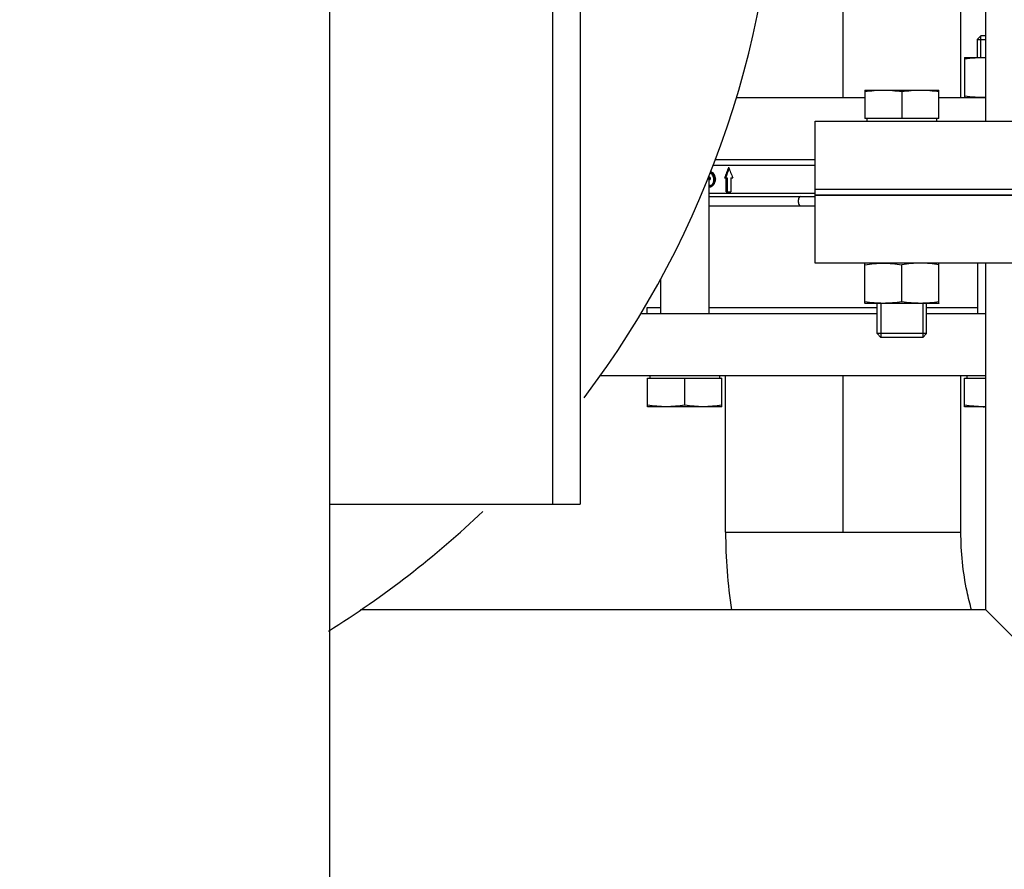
# Model space of a CAD drawing. Header units: millimetres. Extents: x 0 to 1189, y 0 to 841.
# Tile 36 of 193: x 433 to 446, y 178 to 189. Entities that reach past the tile are written whole.
import ezdxf
from ezdxf.enums import TextEntityAlignment as Align

# ---------------------------------------------------------------- set-up
doc = ezdxf.new("R2010")
doc.units = ezdxf.units.MM
doc.header["$LTSCALE"] = 65.395
doc.linetypes.add('CENTER', pattern=[0.6, 0.375, -0.075, 0.075, -0.075])
doc.layers.get('0').update_dxf_attribs({"linetype": 'CONTINUOUS'})
for name, color, linetype in [('1907_153200_79_ABL1192', 7, 'CONTINUOUS'), ('1907_153200_79_T1_PBL1496', 7, 'CONTINUOUS'), ('1917_153701_09_PBL1214', 7, 'CONTINUOUS'), ('32007_153200_01_ABL1189', 7, 'CONTINUOUS'), ('32007_153200_01_T1_PBL1232', 7, 'CONTINUOUS'), ('32007_153200_02_ABL1180', 7, 'CONTINUOUS'), ('32007_153200_02_T6_PBL1181', 7, 'CONTINUOUS'), ('6M32E_GENSET_VERROHRUNG_ABL1095', 7, 'CONTINUOUS'), ('BOGEN-S-3D-90-76_1X2_9_PBL1182', 7, 'CONTINUOUS'), ('D931_1-M16X110_PBL1183', 7, 'CONTINUOUS'), ('D931_1-M16X110_PBL1184', 7, 'CONTINUOUS'), ('D931_1-M16X70_PBL1143', 7, 'CONTINUOUS'), ('D934-M16_PBL1139', 7, 'CONTINUOUS'), ('D934-M16_PBL1144', 7, 'CONTINUOUS'), ('E1514-FF-DN125-PN16X2_PBL1188', 7, 'CONTINUOUS'), ('E1514-IBC_DN65PN40X2_PBL1186', 7, 'CONTINUOUS'), ('E1514-IBC_DN65PN40X2_PBL1191', 7, 'CONTINUOUS'), ('EN1092-1-01A-DN125-PN16_PBL1190', 7, 'CONTINUOUS'), ('GESTRA_RK_41_PN16_DN65_PBL1187', 7, 'CONTINUOUS'), ('links_14_VBL1092', 7, 'CONTINUOUS')]:
    doc.layers.add(name, color=color, linetype=linetype)
doc.styles.get("Standard").update_dxf_attribs({"font": 'txt', "width": 0.6})
doc.dimstyles.new('DIMSTYLE_2', dxfattribs={"dimtxt": 3.5, "dimasz": 3.5, "dimexe": 1.8, "dimexo": 0, "dimgap": 0.875, "dimtad": 1, "dimlfac": 25, "dimdsep": 46, "dimtxsty": 'STANDARD', "dimblk": '_FILLED', "dimblk1": '_FILLED', "dimblk2": '_FILLED', "dimcen": 0.09, "dimadec": 0, "dimazin": 0, "dimtp": 2, "dimtm": 2, "dimtfac": 1, "dimtofl": 0, "dimtmove": 0, "dimatfit": 3, "dimldrblk": '_FILLED', "dimfxl": 1, "dimtolj": 1, "dimarcsym": 0})

# ---------------------------------------------------------------- blocks, each defined once
blk = doc.blocks.new('_FILLED')
at = {"color": 0, "linetype": 'BYBLOCK'}
blk.add_solid([(0, 0), (-1, 0.1671), (-1, -0.1671)], dxfattribs=at)
blk = doc.blocks.new('*D13')
at = {"color": 6, "linetype": 'CONTINUOUS'}
for p, q in [((469.447, 230.597), (469.447, 153.879)), ((302.087, 223.837), (302.087, 153.879)), ((302.087, 155.679), (385.767, 155.679)), ((469.447, 155.679), (385.767, 155.679))]:
    blk.add_line(p, q, dxfattribs=at)
at = {"color": 6, "linetype": 'CONTINUOUS', "xscale": 3.5, "yscale": 3.5, "zscale": 3.5, "rotation": 180}
blk.add_blockref('_FILLED', (302.087, 155.679), dxfattribs=at)
at = {"color": 6, "linetype": 'CONTINUOUS', "xscale": 3.5, "yscale": 3.5, "zscale": 3.5}
blk.add_blockref('_FILLED', (469.447, 155.679), dxfattribs=at)
at = {"color": 6, "linetype": 'CONTINUOUS', "width": 0.636905}
blk.add_text('4184', height=3.5, dxfattribs=at).set_placement((385.767, 156.554), align=Align.CENTER)
blk = doc.blocks.new('D934-M16_PBL1139', base_point=(444.807, 185.615))
at = {"layer": 'D934-M16_PBL1139', "color": 7, "linetype": 'CONTINUOUS'}
for p, q in [((444.327, 185.356), (444.327, 185.875)), ((444.807, 185.375), (444.807, 185.855)), ((445.287, 185.356), (445.287, 185.875)), ((444.327, 185.356), (444.328, 185.355)), ((445.287, 185.355), (444.328, 185.355)), ((445.287, 185.356), (445.287, 185.355))]:
    blk.add_line(p, q, dxfattribs=at)
for points in [[(444.327, 185.855), (444.406, 185.868), (444.567, 185.883), (444.728, 185.868), (444.807, 185.855)], [(445.287, 185.855), (445.208, 185.868), (445.047, 185.883), (444.886, 185.868), (444.807, 185.855)], [(444.807, 185.375), (444.728, 185.363), (444.567, 185.348), (444.406, 185.363), (444.327, 185.375)], [(445.287, 185.375), (445.208, 185.363), (445.047, 185.348), (444.886, 185.363), (444.807, 185.375)]]:
    blk.add_open_spline(points, degree=3, dxfattribs=at)
blk = doc.blocks.new('D931_1-M16X70_PBL1143', base_point=(444.807, 186.515))
at = {"layer": 'D931_1-M16X70_PBL1143', "color": 7, "linetype": 'CONTINUOUS'}
for p, q in [((444.327, 188.115), (444.328, 188.115)), ((444.327, 188.115), (444.327, 187.747)), ((444.328, 188.115), (445.287, 188.115)), ((444.807, 188.095), (444.807, 187.747)), ((445.287, 188.115), (445.287, 188.115)), ((445.287, 187.747), (445.287, 188.115)), ((445.287, 187.747), (444.327, 187.747)), ((444.357, 187.715), (444.357, 187.747)), ((445.257, 187.715), (445.257, 187.747)), ((444.487, 184.964), (444.487, 185.355)), ((445.127, 184.964), (445.127, 185.355)), ((445.127, 184.964), (444.487, 184.964)), ((444.536, 184.915), (444.487, 184.964)), ((445.078, 184.915), (445.127, 184.964)), ((445.078, 184.915), (444.536, 184.915))]:
    blk.add_line(p, q, dxfattribs=at)
at = {"layer": 'D931_1-M16X70_PBL1143', "color": 2, "linetype": 'CONTINUOUS'}
for p, q in [((444.536, 185.355), (444.536, 184.915)), ((445.078, 185.355), (445.078, 184.915))]:
    blk.add_line(p, q, dxfattribs=at)
at = {"layer": 'D931_1-M16X70_PBL1143', "color": 7, "linetype": 'CONTINUOUS'}
for points in [[(444.327, 188.095), (444.406, 188.108), (444.567, 188.123), (444.728, 188.108), (444.807, 188.095)], [(444.807, 188.095), (444.886, 188.108), (445.047, 188.123), (445.208, 188.108), (445.287, 188.095)]]:
    blk.add_open_spline(points, degree=3, dxfattribs=at)
blk = doc.blocks.new('D934-M16_PBL1144', base_point=(445.756, 188.278))
at = {"layer": 'D934-M16_PBL1144', "color": 7, "linetype": 'CONTINUOUS'}
for p, q in [((445.619, 188.538), (445.62, 188.538)), ((445.619, 188.538), (445.619, 188.018)), ((445.62, 188.538), (445.893, 188.538))]:
    blk.add_line(p, q, dxfattribs=at)
for points in [[(445.619, 188.518), (445.71, 188.532), (445.802, 188.54), (445.893, 188.538)], [(445.893, 188.019), (445.802, 188.016), (445.71, 188.024), (445.619, 188.038)]]:
    blk.add_open_spline(points, degree=3, dxfattribs=at)
blk = doc.blocks.new('32007_153200_02_T6_PBL1181', base_point=(444.049, 183.407))
at = {"layer": '32007_153200_02_T6_PBL1181', "color": 7, "linetype": 'CONTINUOUS'}
for p, q in [((442.527, 182.395), (442.527, 184.418)), ((445.571, 182.395), (445.571, 184.418)), ((442.527, 182.395), (445.571, 182.395))]:
    blk.add_line(p, q, dxfattribs=at)
at = {"layer": '32007_153200_02_T6_PBL1181', "color": 2, "linetype": 'CENTER'}
blk.add_line((444.049, 182.395), (444.049, 184.418), dxfattribs=at)
blk = doc.blocks.new('BOGEN-S-3D-90-76_1X2_9_PBL1182', base_point=(444.118, 181.89))
at = {"layer": 'BOGEN-S-3D-90-76_1X2_9_PBL1182', "color": 7, "linetype": 'CONTINUOUS'}
blk.add_line((442.527, 182.395), (445.571, 182.395), dxfattribs=at)
blk.add_arc((449.375, 182.394), 6.848, 179.988, 188.453, dxfattribs=at)
blk.add_open_spline([(445.709, 181.385), (445.687, 181.464), (445.605, 181.795), (445.571, 182.137), (445.571, 182.395)], degree=3, knots=[0, 0, 0, 0, 0.242131, 1, 1, 1, 1], dxfattribs=at)
blk = doc.blocks.new('EN1092-1-01A-DN65_PN16-77_5_PBL1185', base_point=(443.398, 184.818))
at = {"layer": 'EN1092-1-01A-DN65_PN16-77_5_PBL1185', "color": 7, "linetype": 'CONTINUOUS'}
for p, q in [((444.487, 185.218), (441.425, 185.218)), ((445.893, 185.218), (445.127, 185.218)), ((445.893, 184.418), (440.902, 184.418))]:
    blk.add_line(p, q, dxfattribs=at)
blk = doc.blocks.new('32007_153200_02_ABL1180', base_point=(443.398, 183.302))
at = {"layer": '32007_153200_02_T6_PBL1181'}
blk.add_blockref('32007_153200_02_T6_PBL1181', (444.049, 183.407), dxfattribs=at)
at = {"layer": 'BOGEN-S-3D-90-76_1X2_9_PBL1182'}
blk.add_blockref('BOGEN-S-3D-90-76_1X2_9_PBL1182', (444.118, 181.89), dxfattribs=at)
at = {"layer": 'EN1092-1-01A-DN65_PN16-77_5_PBL1185'}
blk.add_blockref('EN1092-1-01A-DN65_PN16-77_5_PBL1185', (443.398, 184.818), dxfattribs=at)
blk = doc.blocks.new('D931_1-M16X110_PBL1183', base_point=(445.756, 186.418))
at = {"layer": 'D931_1-M16X110_PBL1183', "color": 7, "linetype": 'CONTINUOUS'}
for p, q in [((445.829, 188.818), (445.779, 188.769)), ((445.779, 188.769), (445.893, 188.769)), ((445.779, 188.769), (445.779, 188.538)), ((445.893, 188.818), (445.829, 188.818)), ((445.787, 185.875), (445.787, 185.218)), ((445.619, 184.386), (445.893, 184.386)), ((445.619, 184.018), (445.619, 184.386)), ((445.649, 184.418), (445.649, 184.386)), ((445.893, 184.018), (445.619, 184.018))]:
    blk.add_line(p, q, dxfattribs=at)
at = {"layer": 'D931_1-M16X110_PBL1183', "color": 2, "linetype": 'CONTINUOUS'}
blk.add_line((445.829, 188.538), (445.829, 188.818), dxfattribs=at)
at = {"layer": 'D931_1-M16X110_PBL1183', "color": 7, "linetype": 'CONTINUOUS'}
blk.add_arc((445.859, 185.275), 1.257, 270.0026, 271.5543, dxfattribs=at)
blk.add_open_spline([(445.859, 184.018), (445.779, 184.018), (445.699, 184.026), (445.619, 184.038)], degree=3, dxfattribs=at)
blk = doc.blocks.new('D931_1-M16X110_PBL1184', base_point=(441.998, 185.511))
at = {"layer": 'D931_1-M16X110_PBL1184', "color": 7, "linetype": 'CONTINUOUS'}
for p, q in [((442.31, 187.005), (442.31, 185.218)), ((441.686, 185.671), (441.686, 185.218)), ((441.518, 184.386), (442.478, 184.386)), ((441.518, 184.018), (441.518, 184.386)), ((441.548, 184.418), (441.548, 184.386)), ((441.998, 184.038), (441.998, 184.386)), ((442.448, 184.418), (442.448, 184.386)), ((442.478, 184.018), (442.478, 184.386)), ((442.478, 184.018), (441.518, 184.018))]:
    blk.add_line(p, q, dxfattribs=at)
for points in [[(441.758, 184.018), (441.678, 184.018), (441.598, 184.026), (441.518, 184.038)], [(441.998, 184.038), (441.919, 184.026), (441.839, 184.018), (441.758, 184.018)], [(442.238, 184.018), (442.158, 184.018), (442.078, 184.026), (441.998, 184.038)], [(442.478, 184.038), (442.399, 184.026), (442.319, 184.018), (442.238, 184.018)]]:
    blk.add_open_spline(points, degree=3, dxfattribs=at)
blk = doc.blocks.new('E1514-IBC_DN65PN40X2_PBL1186', base_point=(443.648, 185.258))
at = {"layer": 'E1514-IBC_DN65PN40X2_PBL1186', "color": 7, "linetype": 'CONTINUOUS'}
for p, q in [((441.686, 185.298), (441.509, 185.298)), ((441.509, 185.298), (441.509, 185.218)), ((444.487, 185.298), (442.31, 185.298)), ((445.787, 185.298), (445.127, 185.298))]:
    blk.add_line(p, q, dxfattribs=at)
blk = doc.blocks.new('GESTRA_RK_41_PN16_DN65_PBL1187', base_point=(442.999, 186.868))
at = {"layer": 'GESTRA_RK_41_PN16_DN65_PBL1187', "color": 7, "linetype": 'CONTINUOUS'}
for p, q in [((442.325, 186.983), (442.31, 186.983)), ((442.325, 187.041), (442.34, 187.041)), ((442.325, 186.983), (442.325, 186.96)), ((442.527, 186.981), (442.526, 186.978)), ((442.31, 186.96), (442.325, 186.96)), ((442.325, 186.881), (442.34, 186.881)), ((442.394, 186.962), (442.393, 186.956)), ((442.512, 186.978), (442.548, 186.978)), ((442.535, 186.798), (442.535, 186.978)), ((442.548, 186.978), (442.548, 186.798)), ((442.596, 186.978), (442.619, 186.978)), ((442.596, 186.978), (442.596, 186.798)), ((442.535, 186.798), (442.596, 186.798))]:
    blk.add_line(p, q, dxfattribs=at)
at = {"layer": 'GESTRA_RK_41_PN16_DN65_PBL1187', "color": 9, "linetype": 'CONTINUOUS'}
for p, q in [((442.369, 186.921), (442.384, 186.921)), ((442.375, 186.961), (442.389, 186.961)), ((443.687, 186.778), (442.31, 186.778))]:
    blk.add_line(p, q, dxfattribs=at)
at = {"layer": 'GESTRA_RK_41_PN16_DN65_PBL1187', "color": 6, "linetype": 'CONTINUOUS'}
for p, q in [((442.31, 186.738), (443.687, 186.738)), ((442.31, 186.618), (443.687, 186.618))]:
    blk.add_line(p, q, dxfattribs=at)
at = {"layer": 'GESTRA_RK_41_PN16_DN65_PBL1187', "color": 7, "linetype": 'CONTINUOUS'}
for centre, radius, start, end in [((458.54, 181.015), 17.101, 159.0898, 159.5911), ((459.289, 193.508), 17.903, 200.9102, 201.3906), ((458.65, 181.031), 17.187, 159.3164, 159.7437), ((442.344, 186.894), 0.0366, 251.1376, 252.8406), ((442.239, 186.975), 0.156, 339.1958, 339.4447)]:
    blk.add_arc(centre, radius, start, end, dxfattribs=at)
for points, knots in [([(442.375, 186.961), (442.375, 186.98), (442.365, 187.011), (442.339, 187.041), (442.325, 187.041)], [0, 0, 0, 0, 0.585782, 1, 1, 1, 1]), ([(442.333, 187.063), (442.351, 187.057), (442.379, 187.023), (442.394, 186.984), (442.394, 186.962)], [0, 0, 0, 0, 0.469411, 1, 1, 1, 1]), ([(442.34, 187.041), (442.354, 187.041), (442.38, 187.011), (442.389, 186.98), (442.389, 186.961)], [0, 0, 0, 0, 0.413071, 1, 1, 1, 1]), ([(442.325, 186.881), (442.341, 186.881), (442.359, 186.898), (442.368, 186.916), (442.369, 186.921)], [0, 0, 0, 0, 0.770167, 1, 1, 1, 1]), ([(442.385, 186.92), (442.381, 186.912), (442.369, 186.886), (442.346, 186.858), (442.326, 186.858)], [0, 0, 0, 0, 0.312664, 1, 1, 1, 1]), ([(442.384, 186.921), (442.383, 186.916), (442.374, 186.898), (442.356, 186.881), (442.34, 186.881)], [0, 0, 0, 0, 0.230571, 1, 1, 1, 1])]:
    blk.add_open_spline(points, degree=3, knots=knots, dxfattribs=at)
for points in [[(442.31, 186.887), (442.315, 186.884), (442.32, 186.881), (442.325, 186.881)], [(442.31, 186.874), (442.316, 186.868), (442.324, 186.862), (442.332, 186.86)], [(442.326, 186.858), (442.32, 186.858), (442.315, 186.86), (442.31, 186.863)], [(442.369, 186.921), (442.373, 186.934), (442.375, 186.947), (442.375, 186.961)], [(442.389, 186.961), (442.389, 186.947), (442.388, 186.934), (442.384, 186.921)], [(442.393, 186.956), (442.392, 186.944), (442.389, 186.932), (442.385, 186.921)]]:
    blk.add_open_spline(points, degree=3, dxfattribs=at)
at = {"layer": 'GESTRA_RK_41_PN16_DN65_PBL1187', "color": 9, "linetype": 'CONTINUOUS'}
for points, knots in [([(443.491, 186.738), (443.483, 186.738), (443.468, 186.713), (443.467, 186.692), (443.467, 186.678)], [0, 0, 0, 0, 0.363918, 1, 1, 1, 1]), ([(443.467, 186.678), (443.467, 186.664), (443.468, 186.643), (443.483, 186.618), (443.491, 186.618)], [0, 0, 0, 0, 0.636082, 1, 1, 1, 1])]:
    blk.add_open_spline(points, degree=3, knots=knots, dxfattribs=at)
blk = doc.blocks.new('E1514-FF-DN125-PN16X2_PBL1188', base_point=(448.687, 186.795))
at = {"layer": 'E1514-FF-DN125-PN16X2_PBL1188', "color": 7, "linetype": 'CONTINUOUS'}
for p, q in [((443.687, 186.835), (453.687, 186.835)), ((443.687, 186.755), (443.687, 186.835)), ((443.687, 186.755), (453.687, 186.755)), ((453.687, 186.755), (453.687, 186.835))]:
    blk.add_line(p, q, dxfattribs=at)
blk = doc.blocks.new('EN1092-1-01A-DN125-PN16_PBL1190', base_point=(448.687, 187.275))
at = {"layer": 'EN1092-1-01A-DN125-PN16_PBL1190', "color": 7, "linetype": 'CONTINUOUS'}
for p, q in [((443.687, 187.715), (453.687, 187.715)), ((443.687, 186.835), (443.687, 187.715)), ((453.687, 186.835), (453.687, 187.715)), ((443.687, 186.835), (453.687, 186.835))]:
    blk.add_line(p, q, dxfattribs=at)
blk = doc.blocks.new('32007_153200_01_T1_PBL1232', base_point=(448.687, 202.275))
at = {"layer": '32007_153200_01_T1_PBL1232', "color": 7, "linetype": 'CONTINUOUS'}
blk.add_line((445.893, 187.715), (445.893, 196.855), dxfattribs=at)
blk = doc.blocks.new('32007_153200_01_ABL1189', base_point=(448.687, 202.335))
at = {"layer": '32007_153200_01_T1_PBL1232'}
blk.add_blockref('32007_153200_01_T1_PBL1232', (448.687, 202.275), dxfattribs=at)
at = {"layer": 'EN1092-1-01A-DN125-PN16_PBL1190'}
blk.add_blockref('EN1092-1-01A-DN125-PN16_PBL1190', (448.687, 187.275), dxfattribs=at)
blk = doc.blocks.new('E1514-IBC_DN65PN40X2_PBL1191', base_point=(443.025, 187.138))
at = {"layer": 'E1514-IBC_DN65PN40X2_PBL1191', "color": 7, "linetype": 'CONTINUOUS'}
blk.add_line((443.687, 187.138), (442.362, 187.138), dxfattribs=at)
blk = doc.blocks.new('EN1092-1-01A-DN65_PN16-77_5_PBL1193', base_point=(444.144, 187.618))
at = {"layer": 'EN1092-1-01A-DN65_PN16-77_5_PBL1193', "color": 7, "linetype": 'CONTINUOUS'}
for p, q in [((442.667, 188.018), (444.327, 188.018)), ((445.287, 188.018), (445.893, 188.018)), ((442.394, 187.218), (443.687, 187.218))]:
    blk.add_line(p, q, dxfattribs=at)
blk = doc.blocks.new('1917_153701_09_PBL1214', base_point=(445.55, 192.818))
at = {"layer": '1917_153701_09_PBL1214', "color": 7, "linetype": 'CONTINUOUS'}
for p, q in [((445.207, 193.218), (445.893, 193.218)), ((445.207, 192.418), (445.893, 192.418))]:
    blk.add_line(p, q, dxfattribs=at)
blk = doc.blocks.new('1907_153200_79_T1_PBL1496', base_point=(444.81, 190.218))
at = {"layer": '1907_153200_79_T1_PBL1496', "color": 7, "linetype": 'CONTINUOUS'}
for p, q in [((445.571, 190.635), (445.571, 192.418)), ((445.571, 188.018), (445.571, 189.835))]:
    blk.add_line(p, q, dxfattribs=at)
at = {"layer": '1907_153200_79_T1_PBL1496', "color": 2, "linetype": 'CENTER'}
blk.add_line((444.049, 188.018), (444.049, 189.835), dxfattribs=at)
blk = doc.blocks.new('1907_153200_79_ABL1192', base_point=(444.144, 190.218))
at = {"layer": '1907_153200_79_T1_PBL1496'}
blk.add_blockref('1907_153200_79_T1_PBL1496', (444.81, 190.218), dxfattribs=at)
at = {"layer": '1917_153701_09_PBL1214'}
blk.add_blockref('1917_153701_09_PBL1214', (445.55, 192.818), dxfattribs=at)
at = {"layer": 'EN1092-1-01A-DN65_PN16-77_5_PBL1193'}
blk.add_blockref('EN1092-1-01A-DN65_PN16-77_5_PBL1193', (444.144, 187.618), dxfattribs=at)
blk = doc.blocks.new('6M32E_GENSET_VERROHRUNG_ABL1095', base_point=(297.891, 254.215))
at = {"layer": '1907_153200_79_ABL1192'}
blk.add_blockref('1907_153200_79_ABL1192', (444.144, 190.218), dxfattribs=at)
at = {"layer": '32007_153200_01_ABL1189'}
blk.add_blockref('32007_153200_01_ABL1189', (448.687, 202.335), dxfattribs=at)
at = {"layer": '32007_153200_02_ABL1180'}
blk.add_blockref('32007_153200_02_ABL1180', (443.398, 183.302), dxfattribs=at)
at = {"layer": 'D931_1-M16X110_PBL1183'}
blk.add_blockref('D931_1-M16X110_PBL1183', (445.756, 186.418), dxfattribs=at)
at = {"layer": 'D931_1-M16X110_PBL1184'}
blk.add_blockref('D931_1-M16X110_PBL1184', (441.998, 185.511), dxfattribs=at)
at = {"layer": 'D931_1-M16X70_PBL1143'}
blk.add_blockref('D931_1-M16X70_PBL1143', (444.807, 186.515), dxfattribs=at)
at = {"layer": 'D934-M16_PBL1139'}
blk.add_blockref('D934-M16_PBL1139', (444.807, 185.615), dxfattribs=at)
at = {"layer": 'D934-M16_PBL1144'}
blk.add_blockref('D934-M16_PBL1144', (445.756, 188.278), dxfattribs=at)
at = {"layer": 'E1514-FF-DN125-PN16X2_PBL1188'}
blk.add_blockref('E1514-FF-DN125-PN16X2_PBL1188', (448.687, 186.795), dxfattribs=at)
at = {"layer": 'E1514-IBC_DN65PN40X2_PBL1186'}
blk.add_blockref('E1514-IBC_DN65PN40X2_PBL1186', (443.648, 185.258), dxfattribs=at)
at = {"layer": 'E1514-IBC_DN65PN40X2_PBL1191'}
blk.add_blockref('E1514-IBC_DN65PN40X2_PBL1191', (443.025, 187.138), dxfattribs=at)
at = {"layer": 'GESTRA_RK_41_PN16_DN65_PBL1187'}
blk.add_blockref('GESTRA_RK_41_PN16_DN65_PBL1187', (442.999, 186.868), dxfattribs=at)
blk = doc.blocks.new('6M32E_GENSET_GRUNDRAHMEN_T1_PBL1127', base_point=(293.067, 197.155))
at = {"layer": '6M32E_GENSET_GRUNDRAHMEN_T1_PBL1127', "color": 7, "linetype": 'CONTINUOUS'}
for p, q in [((437.407, 173.555), (437.407, 222.355)), ((440.287, 199.155), (440.287, 182.755)), ((440.647, 199.155), (440.647, 182.755)), ((453.687, 186.755), (443.687, 186.755)), ((443.687, 185.875), (443.687, 186.755)), ((453.687, 185.875), (443.687, 185.875)), ((445.893, 181.389), (445.893, 185.875)), ((437.407, 182.755), (440.647, 182.755)), ((445.893, 181.389), (437.805, 181.389)), ((445.893, 181.389), (448.687, 178.595))]:
    blk.add_line(p, q, dxfattribs=at)
for start, end in [(322.893, 360), (301.914, 313.7041)]:
    blk.add_arc((430.887, 191.555), 12.3, start, end, dxfattribs=at)
blk = doc.blocks.new('6M32E_GENSET_GRUNDRAHMEN_ABL1126', base_point=(293.067, 197.155))
at = {"layer": '6M32E_GENSET_GRUNDRAHMEN_T1_PBL1127'}
blk.add_blockref('6M32E_GENSET_GRUNDRAHMEN_T1_PBL1127', (293.067, 197.155), dxfattribs=at)
blk = doc.blocks.new('LINKS_14_VBL1092', base_point=(312.043, 276.055))
at = {"layer": '6M32E_GENSET_GRUNDRAHMEN_ABL1126'}
blk.add_blockref('6M32E_GENSET_GRUNDRAHMEN_ABL1126', (293.067, 197.155), dxfattribs=at)
at = {"layer": '6M32E_GENSET_VERROHRUNG_ABL1095'}
blk.add_blockref('6M32E_GENSET_VERROHRUNG_ABL1095', (297.891, 254.215), dxfattribs=at)

msp = doc.modelspace()

# ---------------------------------------------------------------- block references
at = {"layer": 'links_14_VBL1092'}
msp.add_blockref('LINKS_14_VBL1092', (312.04282, 276.05542), dxfattribs=at)

# ---------------------------------------------------------------- dimensions: what is measured, and where the dimension line sits
at = {"color": 6, "linetype": 'CONTINUOUS'}
dim = msp.add_linear_dim(base=(469.44744, 155.67864), p1=(302.08746, 223.83701), p2=(469.44744, 230.59688), dimstyle='DIMSTYLE_2', dxfattribs=at)
dim.commit()
dim.dimension.update_dxf_attribs({"geometry": '*D13', "text_midpoint": (385.43412, 155.67864), "dimtype": 160})

doc.saveas('drawing.dxf')
